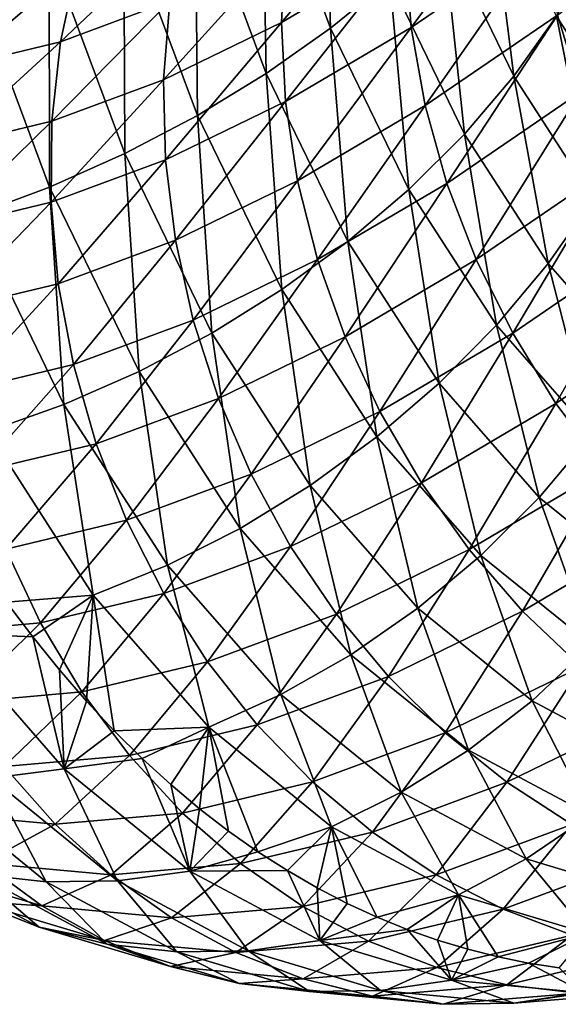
# Model space of a CAD drawing. Header units: millimetres. Extents: x -99 to 221, y -61 to 39.
# Tile 101 of 256: x 7.07 to 9.27, y -53.8 to -49.78. Entities that reach past the tile are written whole.
import ezdxf

# ---------------------------------------------------------------- set-up
doc = ezdxf.new("R2010")
doc.units = ezdxf.units.MM
doc.header["$LTSCALE"] = 33.374815
doc.layers.add('65', color=7, linetype='CONTINUOUS')
doc.layers.add('66', color=7, linetype='CONTINUOUS')

msp = doc.modelspace()

# ---------------------------------------------------------------- linework, layer by layer
at = {"layer": '65', "linetype": 'Continuous'}
for points in [[(8.3414, -49.8101, 0.3313), (8.3133, -48.8896, 0.6705), (8.0611, -49.057, 0.8181), (8.3414, -49.8101, 0.3313)], [(8.5824, -49.6128, 0.2034), (8.3133, -48.8896, 0.6705), (8.3414, -49.8101, 0.3313), (8.5824, -49.6128, 0.2034)], [(8.0785, -49.9957, 0.4307), (8.0611, -49.057, 0.8181), (7.7878, -49.2144, 0.9361), (8.0785, -49.9957, 0.4307)], [(8.3414, -49.8101, 0.3313), (8.0611, -49.057, 0.8181), (8.0785, -49.9957, 0.4307), (8.3414, -49.8101, 0.3313)], [(9.0893, -50.0057, -0.4535), (8.9873, -49.193, -0.1313), (8.7987, -49.4062, 0.0486), (9.0893, -50.0057, -0.4535)], [(9.2629, -49.7613, -0.6069), (8.9873, -49.193, -0.1313), (9.0893, -50.0057, -0.4535), (9.2629, -49.7613, -0.6069)], [(7.7972, -50.1672, 0.5002), (7.7878, -49.2144, 0.9361), (7.4967, -49.3599, 1.0228), (7.7972, -50.1672, 0.5002)], [(8.0785, -49.9957, 0.4307), (7.7878, -49.2144, 0.9361), (7.7972, -50.1672, 0.5002), (8.0785, -49.9957, 0.4307)], [(7.5009, -50.3225, 0.539), (7.4967, -49.3599, 1.0228), (7.1916, -49.4916, 1.0773), (7.5009, -50.3225, 0.539)], [(7.7972, -50.1672, 0.5002), (7.4967, -49.3599, 1.0228), (7.5009, -50.3225, 0.539), (7.7972, -50.1672, 0.5002)], [(8.8877, -50.2424, -0.3242), (8.7987, -49.4062, 0.0486), (8.5824, -49.6128, 0.2034), (8.8877, -50.2424, -0.3242)], [(9.0893, -50.0057, -0.4535), (8.7987, -49.4062, 0.0486), (8.8877, -50.2424, -0.3242), (9.0893, -50.0057, -0.4535)], [(7.1934, -50.4595, 0.5467), (7.1916, -49.4916, 1.0773), (6.8763, -49.6079, 1.0988), (7.1934, -50.4595, 0.5467)], [(7.5009, -50.3225, 0.539), (7.1916, -49.4916, 1.0773), (7.1934, -50.4595, 0.5467), (7.5009, -50.3225, 0.539)], [(9.5686, -50.2358, -1.1315), (9.4063, -49.5124, -0.7827), (9.2629, -49.7613, -0.6069), (9.5686, -50.2358, -1.1315)], [(7.1934, -50.4595, 0.5467), (6.8763, -49.6079, 1.0988), (6.8785, -50.5766, 0.5231), (7.1934, -50.4595, 0.5467)], [(8.6607, -50.4686, -0.2207), (8.5824, -49.6128, 0.2034), (8.3414, -49.8101, 0.3313), (8.6607, -50.4686, -0.2207)], [(8.8877, -50.2424, -0.3242), (8.5824, -49.6128, 0.2034), (8.6607, -50.4686, -0.2207), (8.8877, -50.2424, -0.3242)], [(9.413, -50.508, -1.0087), (9.2629, -49.7613, -0.6069), (9.0893, -50.0057, -0.4535), (9.413, -50.508, -1.0087)], [(9.5686, -50.2358, -1.1315), (9.2629, -49.7613, -0.6069), (9.413, -50.508, -1.0087), (9.5686, -50.2358, -1.1315)], [(8.411, -50.6813, -0.1444), (8.3414, -49.8101, 0.3313), (8.0785, -49.9957, 0.4307), (8.411, -50.6813, -0.1444)], [(8.6607, -50.4686, -0.2207), (8.3414, -49.8101, 0.3313), (8.411, -50.6813, -0.1444), (8.6607, -50.4686, -0.2207)], [(8.1419, -50.8778, -0.0963), (8.0785, -49.9957, 0.4307), (7.7972, -50.1672, 0.5002), (8.1419, -50.8778, -0.0963)], [(8.411, -50.6813, -0.1444), (8.0785, -49.9957, 0.4307), (8.1419, -50.8778, -0.0963), (8.411, -50.6813, -0.1444)], [(9.2288, -50.7717, -0.9091), (9.0893, -50.0057, -0.4535), (8.8877, -50.2424, -0.3242), (9.2288, -50.7717, -0.9091)], [(9.413, -50.508, -1.0087), (9.0893, -50.0057, -0.4535), (9.2288, -50.7717, -0.9091), (9.413, -50.508, -1.0087)], [(7.8567, -51.0558, -0.0768), (7.7972, -50.1672, 0.5002), (7.5009, -50.3225, 0.539), (7.8567, -51.0558, -0.0768)], [(8.1419, -50.8778, -0.0963), (7.7972, -50.1672, 0.5002), (7.8567, -51.0558, -0.0768), (8.1419, -50.8778, -0.0963)], [(9.0184, -51.0237, -0.834), (8.8877, -50.2424, -0.3242), (8.6607, -50.4686, -0.2207), (9.0184, -51.0237, -0.834)], [(9.2288, -50.7717, -0.9091), (8.8877, -50.2424, -0.3242), (9.0184, -51.0237, -0.834), (9.2288, -50.7717, -0.9091)], [(7.559, -51.2129, -0.0862), (7.5009, -50.3225, 0.539), (7.1934, -50.4595, 0.5467), (7.559, -51.2129, -0.0862)], [(7.8567, -51.0558, -0.0768), (7.5009, -50.3225, 0.539), (7.559, -51.2129, -0.0862), (7.8567, -51.0558, -0.0768)], [(7.2525, -51.3472, -0.1246), (7.1934, -50.4595, 0.5467), (6.8785, -50.5766, 0.5231), (7.2525, -51.3472, -0.1246)], [(7.559, -51.2129, -0.0862), (7.1934, -50.4595, 0.5467), (7.2525, -51.3472, -0.1246), (7.559, -51.2129, -0.0862)], [(8.7844, -51.2607, -0.7844), (8.6607, -50.4686, -0.2207), (8.411, -50.6813, -0.1444), (8.7844, -51.2607, -0.7844)], [(9.0184, -51.0237, -0.834), (8.6607, -50.4686, -0.2207), (8.7844, -51.2607, -0.7844), (9.0184, -51.0237, -0.834)], [(9.6014, -51.1966, -1.5443), (9.413, -50.508, -1.0087), (9.2288, -50.7717, -0.9091), (9.6014, -51.1966, -1.5443)], [(7.2525, -51.3472, -0.1246), (6.8785, -50.5766, 0.5231), (6.9412, -51.457, -0.1912), (7.2525, -51.3472, -0.1246)], [(8.5297, -51.4798, -0.7609), (8.411, -50.6813, -0.1444), (8.1419, -50.8778, -0.0963), (8.5297, -51.4798, -0.7609)], [(8.7844, -51.2607, -0.7844), (8.411, -50.6813, -0.1444), (8.5297, -51.4798, -0.7609), (8.7844, -51.2607, -0.7844)], [(9.4094, -51.4698, -1.5001), (9.2288, -50.7717, -0.9091), (9.0184, -51.0237, -0.834), (9.4094, -51.4698, -1.5001)], [(9.6014, -51.1966, -1.5443), (9.2288, -50.7717, -0.9091), (9.4094, -51.4698, -1.5001), (9.6014, -51.1966, -1.5443)], [(8.2576, -51.6782, -0.7639), (8.1419, -50.8778, -0.0963), (7.8567, -51.0558, -0.0768), (8.2576, -51.6782, -0.7639)], [(8.5297, -51.4798, -0.7609), (8.1419, -50.8778, -0.0963), (8.2576, -51.6782, -0.7639), (8.5297, -51.4798, -0.7609)], [(9.1928, -51.7268, -1.4796), (9.0184, -51.0237, -0.834), (8.7844, -51.2607, -0.7844), (9.1928, -51.7268, -1.4796)], [(9.4094, -51.4698, -1.5001), (9.0184, -51.0237, -0.834), (9.1928, -51.7268, -1.4796), (9.4094, -51.4698, -1.5001)], [(7.9716, -51.8535, -0.7932), (7.8567, -51.0558, -0.0768), (7.559, -51.2129, -0.0862), (7.9716, -51.8535, -0.7932)], [(8.2576, -51.6782, -0.7639), (7.8567, -51.0558, -0.0768), (7.9716, -51.8535, -0.7932), (8.2576, -51.6782, -0.7639)], [(7.6751, -52.0033, -0.8484), (7.559, -51.2129, -0.0862), (7.2525, -51.3472, -0.1246), (7.6751, -52.0033, -0.8484)], [(7.9716, -51.8535, -0.7932), (7.559, -51.2129, -0.0862), (7.6751, -52.0033, -0.8484), (7.9716, -51.8535, -0.7932)], [(8.9543, -51.9645, -1.4831), (8.7844, -51.2607, -0.7844), (8.5297, -51.4798, -0.7609), (8.9543, -51.9645, -1.4831)], [(9.1928, -51.7268, -1.4796), (8.7844, -51.2607, -0.7844), (8.9543, -51.9645, -1.4831), (9.1928, -51.7268, -1.4796)], [(7.2525, -51.3472, -0.1246), (6.9412, -51.457, -0.1912), (7.3719, -52.1258, -0.929), (7.2525, -51.3472, -0.1246)], [(7.6751, -52.0033, -0.8484), (7.2525, -51.3472, -0.1246), (7.3719, -52.1258, -0.929), (7.6751, -52.0033, -0.8484)], [(6.9412, -51.457, -0.1912), (7.0184, -52.1544, -0.9522), (7.3719, -52.1258, -0.929), (6.9412, -51.457, -0.1912)], [(8.6968, -52.1797, -1.5104), (8.5297, -51.4798, -0.7609), (8.2576, -51.6782, -0.7639), (8.6968, -52.1797, -1.5104)], [(8.9543, -51.9645, -1.4831), (8.5297, -51.4798, -0.7609), (8.6968, -52.1797, -1.5104), (8.9543, -51.9645, -1.4831)], [(9.6282, -52.0784, -2.218), (9.4094, -51.4698, -1.5001), (9.1928, -51.7268, -1.4796), (9.6282, -52.0784, -2.218)], [(8.4236, -52.37, -1.5612), (8.2576, -51.6782, -0.7639), (7.9716, -51.8535, -0.7932), (8.4236, -52.37, -1.5612)], [(8.6968, -52.1797, -1.5104), (8.2576, -51.6782, -0.7639), (8.4236, -52.37, -1.5612), (8.6968, -52.1797, -1.5104)], [(9.4062, -52.3297, -2.249), (9.1928, -51.7268, -1.4796), (8.9543, -51.9645, -1.4831), (9.4062, -52.3297, -2.249)], [(9.6282, -52.0784, -2.218), (9.1928, -51.7268, -1.4796), (9.4062, -52.3297, -2.249), (9.6282, -52.0784, -2.218)], [(8.1381, -52.5327, -1.635), (7.9716, -51.8535, -0.7932), (7.6751, -52.0033, -0.8484), (8.1381, -52.5327, -1.635)], [(8.4236, -52.37, -1.5612), (7.9716, -51.8535, -0.7932), (8.1381, -52.5327, -1.635), (8.4236, -52.37, -1.5612)], [(9.1638, -52.5575, -2.3014), (8.9543, -51.9645, -1.4831), (8.6968, -52.1797, -1.5104), (9.1638, -52.5575, -2.3014)], [(9.4062, -52.3297, -2.249), (8.9543, -51.9645, -1.4831), (9.1638, -52.5575, -2.3014), (9.4062, -52.3297, -2.249)], [(7.6751, -52.0033, -0.8484), (7.3719, -52.1258, -0.929), (7.844, -52.666, -1.7307), (7.6751, -52.0033, -0.8484)], [(8.1381, -52.5327, -1.635), (7.6751, -52.0033, -0.8484), (7.844, -52.666, -1.7307), (8.1381, -52.5327, -1.635)], [(7.0184, -52.1544, -0.9522), (7.1251, -52.2967, -1.1341), (7.3719, -52.1258, -0.929), (7.0184, -52.1544, -0.9522)], [(7.1251, -52.2967, -1.1341), (7.2341, -52.4318, -1.3193), (7.3719, -52.1258, -0.929), (7.1251, -52.2967, -1.1341)], [(7.2341, -52.4318, -1.3193), (7.345, -52.5598, -1.5077), (7.3719, -52.1258, -0.929), (7.2341, -52.4318, -1.3193)], [(7.345, -52.5598, -1.5077), (7.4578, -52.6805, -1.699), (7.3719, -52.1258, -0.929), (7.345, -52.5598, -1.5077)], [(7.3719, -52.1258, -0.929), (7.4578, -52.6805, -1.699), (7.844, -52.666, -1.7307), (7.3719, -52.1258, -0.929)], [(8.904, -52.7589, -2.3744), (8.6968, -52.1797, -1.5104), (8.4236, -52.37, -1.5612), (8.904, -52.7589, -2.3744)], [(9.1638, -52.5575, -2.3014), (8.6968, -52.1797, -1.5104), (8.904, -52.7589, -2.3744), (9.1638, -52.5575, -2.3014)], [(9.649, -52.8165, -3.1234), (9.4062, -52.3297, -2.249), (9.1638, -52.5575, -2.3014), (9.649, -52.8165, -3.1234)], [(8.6299, -52.9313, -2.4672), (8.4236, -52.37, -1.5612), (8.1381, -52.5327, -1.635), (8.6299, -52.9313, -2.4672)], [(8.904, -52.7589, -2.3744), (8.4236, -52.37, -1.5612), (8.6299, -52.9313, -2.4672), (8.904, -52.7589, -2.3744)], [(8.1381, -52.5327, -1.635), (7.844, -52.666, -1.7307), (8.3452, -53.0725, -2.5785), (8.1381, -52.5327, -1.635)], [(8.6299, -52.9313, -2.4672), (8.1381, -52.5327, -1.635), (8.3452, -53.0725, -2.5785), (8.6299, -52.9313, -2.4672)], [(9.4021, -53.025, -3.2181), (9.1638, -52.5575, -2.3014), (8.904, -52.7589, -2.3744), (9.4021, -53.025, -3.2181)], [(9.649, -52.8165, -3.1234), (9.1638, -52.5575, -2.3014), (9.4021, -53.025, -3.2181), (9.649, -52.8165, -3.1234)], [(7.4578, -52.6805, -1.699), (7.5724, -52.7939, -1.8929), (7.844, -52.666, -1.7307), (7.4578, -52.6805, -1.699)], [(7.5724, -52.7939, -1.8929), (7.6884, -52.8999, -2.0893), (7.844, -52.666, -1.7307), (7.5724, -52.7939, -1.8929)], [(7.6884, -52.8999, -2.0893), (7.8059, -52.9987, -2.2879), (7.844, -52.666, -1.7307), (7.6884, -52.8999, -2.0893)], [(7.8059, -52.9987, -2.2879), (7.9246, -53.0902, -2.4886), (7.844, -52.666, -1.7307), (7.8059, -52.9987, -2.2879)], [(7.9246, -53.0902, -2.4886), (8.0443, -53.1745, -2.691), (7.844, -52.666, -1.7307), (7.9246, -53.0902, -2.4886)], [(7.844, -52.666, -1.7307), (8.0443, -53.1745, -2.691), (8.3452, -53.0725, -2.5785), (7.844, -52.666, -1.7307)], [(9.1391, -53.2035, -3.3295), (8.904, -52.7589, -2.3744), (8.6299, -52.9313, -2.4672), (9.1391, -53.2035, -3.3295)], [(9.4021, -53.025, -3.2181), (8.904, -52.7589, -2.3744), (9.1391, -53.2035, -3.3295), (9.4021, -53.025, -3.2181)], [(8.6299, -52.9313, -2.4672), (8.3452, -53.0725, -2.5785), (8.8636, -53.3499, -3.4561), (8.6299, -52.9313, -2.4672)], [(9.1391, -53.2035, -3.3295), (8.6299, -52.9313, -2.4672), (8.8636, -53.3499, -3.4561), (9.1391, -53.2035, -3.3295)], [(9.658, -53.3595, -4.2105), (9.4021, -53.025, -3.2181), (9.1391, -53.2035, -3.3295), (9.658, -53.3595, -4.2105)], [(8.0443, -53.1745, -2.691), (8.1649, -53.2517, -2.8949), (8.3452, -53.0725, -2.5785), (8.0443, -53.1745, -2.691)], [(8.1649, -53.2517, -2.8949), (8.2863, -53.3219, -3.1003), (8.3452, -53.0725, -2.5785), (8.1649, -53.2517, -2.8949)], [(8.2863, -53.3219, -3.1003), (8.4083, -53.3852, -3.3069), (8.3452, -53.0725, -2.5785), (8.2863, -53.3219, -3.1003)], [(8.3452, -53.0725, -2.5785), (8.5309, -53.4418, -3.5146), (8.8636, -53.3499, -3.4561), (8.3452, -53.0725, -2.5785)], [(8.4083, -53.3852, -3.3069), (8.5309, -53.4418, -3.5146), (8.3452, -53.0725, -2.5785), (8.4083, -53.3852, -3.3069)], [(9.1391, -53.2035, -3.3295), (8.8636, -53.3499, -3.4561), (9.3908, -53.5084, -4.3515), (9.1391, -53.2035, -3.3295)], [(9.658, -53.3595, -4.2105), (9.1391, -53.2035, -3.3295), (9.3908, -53.5084, -4.3515), (9.658, -53.3595, -4.2105)], [(8.5309, -53.4418, -3.5146), (8.6539, -53.4918, -3.7232), (8.8636, -53.3499, -3.4561), (8.5309, -53.4418, -3.5146)], [(8.6539, -53.4918, -3.7232), (8.7773, -53.5354, -3.9327), (8.8636, -53.3499, -3.4561), (8.6539, -53.4918, -3.7232)], [(8.7773, -53.5354, -3.9327), (8.9011, -53.5728, -4.1429), (8.8636, -53.3499, -3.4561), (8.7773, -53.5354, -3.9327)], [(8.9011, -53.5728, -4.1429), (9.0251, -53.604, -4.3536), (8.8636, -53.3499, -3.4561), (8.9011, -53.5728, -4.1429)], [(8.8636, -53.3499, -3.4561), (9.0251, -53.604, -4.3536), (9.3908, -53.5084, -4.3515), (8.8636, -53.3499, -3.4561)], [(9.0251, -53.604, -4.3536), (9.1494, -53.6293, -4.565), (9.3908, -53.5084, -4.3515), (9.0251, -53.604, -4.3536)], [(9.1494, -53.6293, -4.565), (9.274, -53.6489, -4.7768), (9.3908, -53.5084, -4.3515), (9.1494, -53.6293, -4.565)]]:
    msp.add_3dface(points, dxfattribs=at)
at = {"layer": '66', "linetype": 'Continuous'}
for points in [[(9.1728, -49.1282, -12.0542), (8.6696, -49.8067, -11.2894), (8.6451, -49.4886, -11.1816), (9.1728, -49.1282, -12.0542)], [(9.2039, -49.4418, -12.1729), (8.6696, -49.8067, -11.2894), (9.1728, -49.1282, -12.0542), (9.2039, -49.4418, -12.1729)], [(8.6451, -49.4886, -11.1816), (8.1404, -49.7867, -10.3437), (8.6535, -49.1762, -11.056), (8.6451, -49.4886, -11.1816)], [(8.6535, -49.1762, -11.056), (8.1404, -49.7867, -10.3437), (8.1565, -49.4698, -10.2308), (8.6535, -49.1762, -11.056)], [(9.8292, -49.3284, -13.1973), (9.3632, -50.0701, -12.3522), (9.2676, -49.7571, -12.2727), (9.8292, -49.3284, -13.1973)], [(7.6844, -49.6997, -9.4441), (7.2382, -49.8652, -8.698), (7.7418, -49.3884, -9.3291), (7.6844, -49.6997, -9.4441)], [(7.7418, -49.3884, -9.3291), (7.2382, -49.8652, -8.698), (7.3058, -49.5502, -8.6), (7.7418, -49.3884, -9.3291)], [(8.1565, -49.4698, -10.2308), (7.6594, -50.0209, -9.5422), (7.6844, -49.6997, -9.4441), (8.1565, -49.4698, -10.2308)], [(8.1404, -49.7867, -10.3437), (7.6594, -50.0209, -9.5422), (8.1565, -49.4698, -10.2308), (8.1404, -49.7867, -10.3437)], [(9.2039, -49.4418, -12.1729), (8.7268, -50.1264, -11.3783), (8.6696, -49.8067, -11.2894), (9.2039, -49.4418, -12.1729)], [(9.2676, -49.7571, -12.2727), (8.7268, -50.1264, -11.3783), (9.2039, -49.4418, -12.1729), (9.2676, -49.7571, -12.2727)], [(8.6451, -49.4886, -11.1816), (8.1572, -50.1093, -10.4388), (8.1404, -49.7867, -10.3437), (8.6451, -49.4886, -11.1816)], [(8.6696, -49.8067, -11.2894), (8.1572, -50.1093, -10.4388), (8.6451, -49.4886, -11.1816), (8.6696, -49.8067, -11.2894)], [(7.2382, -49.8652, -8.698), (6.8185, -49.9661, -7.9945), (7.3058, -49.5502, -8.6), (7.2382, -49.8652, -8.698)], [(7.3058, -49.5502, -8.6), (6.8185, -49.9661, -7.9945), (6.8978, -49.6483, -7.9165), (7.3058, -49.5502, -8.6)], [(7.6844, -49.6997, -9.4441), (7.2027, -50.1902, -8.7787), (7.2382, -49.8652, -8.698), (7.6844, -49.6997, -9.4441)], [(7.6594, -50.0209, -9.5422), (7.2027, -50.1902, -8.7787), (7.6844, -49.6997, -9.4441), (7.6594, -50.0209, -9.5422)], [(8.1404, -49.7867, -10.3437), (7.667, -50.3479, -9.6223), (7.6594, -50.0209, -9.5422), (8.1404, -49.7867, -10.3437)], [(8.1572, -50.1093, -10.4388), (7.667, -50.3479, -9.6223), (8.1404, -49.7867, -10.3437), (8.1572, -50.1093, -10.4388)], [(9.2676, -49.7571, -12.2727), (8.8158, -50.4439, -11.447), (8.7268, -50.1264, -11.3783), (9.2676, -49.7571, -12.2727)], [(9.3632, -50.0701, -12.3522), (8.8158, -50.4439, -11.447), (9.2676, -49.7571, -12.2727), (9.3632, -50.0701, -12.3522)], [(8.6696, -49.8067, -11.2894), (8.2065, -50.4336, -10.5149), (8.1572, -50.1093, -10.4388), (8.6696, -49.8067, -11.2894)], [(8.7268, -50.1264, -11.3783), (8.2065, -50.4336, -10.5149), (8.6696, -49.8067, -11.2894), (8.7268, -50.1264, -11.3783)], [(7.2027, -50.1902, -8.7787), (6.7709, -50.294, -8.0547), (7.2382, -49.8652, -8.698), (7.2027, -50.1902, -8.7787)], [(7.2382, -49.8652, -8.698), (6.7709, -50.294, -8.0547), (6.8185, -49.9661, -7.9945), (7.2382, -49.8652, -8.698)], [(7.667, -50.3479, -9.6223), (7.1997, -50.5211, -8.8411), (7.6594, -50.0209, -9.5422), (7.667, -50.3479, -9.6223)], [(7.6594, -50.0209, -9.5422), (7.1997, -50.5211, -8.8411), (7.2027, -50.1902, -8.7787), (7.6594, -50.0209, -9.5422)], [(9.3632, -50.0701, -12.3522), (8.9356, -50.755, -11.4946), (8.8158, -50.4439, -11.447), (9.3632, -50.0701, -12.3522)], [(9.4894, -50.3769, -12.4103), (8.9356, -50.755, -11.4946), (9.3632, -50.0701, -12.3522), (9.4894, -50.3769, -12.4103)], [(8.1572, -50.1093, -10.4388), (7.7072, -50.6766, -9.6833), (7.667, -50.3479, -9.6223), (8.1572, -50.1093, -10.4388)], [(8.2065, -50.4336, -10.5149), (7.7072, -50.6766, -9.6833), (8.1572, -50.1093, -10.4388), (8.2065, -50.4336, -10.5149)], [(8.7268, -50.1264, -11.3783), (8.2879, -50.7556, -10.5709), (8.2065, -50.4336, -10.5149), (8.7268, -50.1264, -11.3783)], [(8.8158, -50.4439, -11.447), (8.2879, -50.7556, -10.5709), (8.7268, -50.1264, -11.3783), (8.8158, -50.4439, -11.447)], [(7.1997, -50.5211, -8.8411), (6.7556, -50.6279, -8.0961), (7.2027, -50.1902, -8.7787), (7.1997, -50.5211, -8.8411)], [(7.2027, -50.1902, -8.7787), (6.7556, -50.6279, -8.0961), (6.7709, -50.294, -8.0547), (7.2027, -50.1902, -8.7787)], [(7.667, -50.3479, -9.6223), (7.2293, -50.8538, -8.8843), (7.1997, -50.5211, -8.8411), (7.667, -50.3479, -9.6223)], [(7.7072, -50.6766, -9.6833), (7.2293, -50.8538, -8.8843), (7.667, -50.3479, -9.6223), (7.7072, -50.6766, -9.6833)], [(9.4894, -50.3769, -12.4103), (9.0847, -51.0558, -11.5206), (8.9356, -50.755, -11.4946), (9.4894, -50.3769, -12.4103)], [(9.6446, -50.6735, -12.4465), (9.0847, -51.0558, -11.5206), (9.4894, -50.3769, -12.4103), (9.6446, -50.6735, -12.4465)], [(8.2065, -50.4336, -10.5149), (7.7795, -51.003, -9.7245), (7.7072, -50.6766, -9.6833), (8.2065, -50.4336, -10.5149)], [(8.2879, -50.7556, -10.5709), (7.7795, -51.003, -9.7245), (8.2065, -50.4336, -10.5149), (8.2879, -50.7556, -10.5709)], [(8.8158, -50.4439, -11.447), (8.4002, -51.0711, -10.6062), (8.2879, -50.7556, -10.5709), (8.8158, -50.4439, -11.447)], [(8.9356, -50.755, -11.4946), (8.4002, -51.0711, -10.6062), (8.8158, -50.4439, -11.447), (8.9356, -50.755, -11.4946)], [(7.1997, -50.5211, -8.8411), (6.7729, -50.9635, -8.1184), (6.7556, -50.6279, -8.0961), (7.1997, -50.5211, -8.8411)], [(7.2293, -50.8538, -8.8843), (6.7729, -50.9635, -8.1184), (7.1997, -50.5211, -8.8411), (7.2293, -50.8538, -8.8843)], [(7.7072, -50.6766, -9.6833), (7.291, -51.184, -8.9078), (7.2293, -50.8538, -8.8843), (7.7072, -50.6766, -9.6833)], [(7.7795, -51.003, -9.7245), (7.291, -51.184, -8.9078), (7.7072, -50.6766, -9.6833), (7.7795, -51.003, -9.7245)], [(9.6446, -50.6735, -12.4465), (9.2612, -51.3426, -11.5247), (9.0847, -51.0558, -11.5206), (9.6446, -50.6735, -12.4465)], [(9.8269, -50.9564, -12.4602), (9.2612, -51.3426, -11.5247), (9.6446, -50.6735, -12.4465), (9.8269, -50.9564, -12.4602)], [(8.2879, -50.7556, -10.5709), (7.8829, -51.3228, -9.7453), (7.7795, -51.003, -9.7245), (8.2879, -50.7556, -10.5709)], [(8.4002, -51.0711, -10.6062), (7.8829, -51.3228, -9.7453), (8.2879, -50.7556, -10.5709), (8.4002, -51.0711, -10.6062)], [(8.9356, -50.755, -11.4946), (8.542, -51.3762, -10.6204), (8.4002, -51.0711, -10.6062), (8.9356, -50.755, -11.4946)], [(9.0847, -51.0558, -11.5206), (8.542, -51.3762, -10.6204), (8.9356, -50.755, -11.4946), (9.0847, -51.0558, -11.5206)], [(7.2293, -50.8538, -8.8843), (6.8225, -51.2965, -8.1212), (6.7729, -50.9635, -8.1184), (7.2293, -50.8538, -8.8843)], [(7.291, -51.184, -8.9078), (6.8225, -51.2965, -8.1212), (7.2293, -50.8538, -8.8843), (7.291, -51.184, -8.9078)], [(9.8269, -50.9564, -12.4602), (9.4628, -51.6117, -11.5068), (9.2612, -51.3426, -11.5247), (9.8269, -50.9564, -12.4602)], [(7.7795, -51.003, -9.7245), (7.3842, -51.5076, -8.9114), (7.291, -51.184, -8.9078), (7.7795, -51.003, -9.7245)], [(7.8829, -51.3228, -9.7453), (7.3842, -51.5076, -8.9114), (7.7795, -51.003, -9.7245), (7.8829, -51.3228, -9.7453)], [(8.4002, -51.0711, -10.6062), (8.0163, -51.632, -9.7454), (7.8829, -51.3228, -9.7453), (8.4002, -51.0711, -10.6062)], [(8.542, -51.3762, -10.6204), (8.0163, -51.632, -9.7454), (8.4002, -51.0711, -10.6062), (8.542, -51.3762, -10.6204)], [(9.0847, -51.0558, -11.5206), (8.7116, -51.667, -10.6132), (8.542, -51.3762, -10.6204), (9.0847, -51.0558, -11.5206)], [(9.2612, -51.3426, -11.5247), (8.7116, -51.667, -10.6132), (9.0847, -51.0558, -11.5206), (9.2612, -51.3426, -11.5247)], [(7.291, -51.184, -8.9078), (6.9037, -51.6229, -8.1045), (6.8225, -51.2965, -8.1212), (7.291, -51.184, -8.9078)], [(7.3842, -51.5076, -8.9114), (6.9037, -51.6229, -8.1045), (7.291, -51.184, -8.9078), (7.3842, -51.5076, -8.9114)], [(7.8829, -51.3228, -9.7453), (7.5076, -51.8205, -8.895), (7.3842, -51.5076, -8.9114), (7.8829, -51.3228, -9.7453)], [(8.0163, -51.632, -9.7454), (7.5076, -51.8205, -8.895), (7.8829, -51.3228, -9.7453), (8.0163, -51.632, -9.7454)], [(9.2612, -51.3426, -11.5247), (8.9068, -51.9399, -10.5848), (8.7116, -51.667, -10.6132), (9.2612, -51.3426, -11.5247)], [(9.4628, -51.6117, -11.5068), (8.9068, -51.9399, -10.5848), (9.2612, -51.3426, -11.5247), (9.4628, -51.6117, -11.5068)], [(8.542, -51.3762, -10.6204), (8.1778, -51.9268, -9.7249), (8.0163, -51.632, -9.7454), (8.542, -51.3762, -10.6204)], [(8.7116, -51.667, -10.6132), (8.1778, -51.9268, -9.7249), (8.542, -51.3762, -10.6204), (8.7116, -51.667, -10.6132)], [(7.3842, -51.5076, -8.9114), (7.0156, -51.9385, -8.0686), (6.9037, -51.6229, -8.1045), (7.3842, -51.5076, -8.9114)], [(7.5076, -51.8205, -8.895), (7.0156, -51.9385, -8.0686), (7.3842, -51.5076, -8.9114), (7.5076, -51.8205, -8.895)], [(8.0163, -51.632, -9.7454), (7.6596, -52.1188, -8.8588), (7.5076, -51.8205, -8.895), (8.0163, -51.632, -9.7454)], [(8.1778, -51.9268, -9.7249), (7.6596, -52.1188, -8.8588), (8.0163, -51.632, -9.7454), (8.1778, -51.9268, -9.7249)], [(9.4628, -51.6117, -11.5068), (9.1252, -52.1915, -10.5354), (8.9068, -51.9399, -10.5848), (9.4628, -51.6117, -11.5068)], [(9.6871, -51.8598, -11.4671), (9.1252, -52.1915, -10.5354), (9.4628, -51.6117, -11.5068), (9.6871, -51.8598, -11.4671)], [(8.7116, -51.667, -10.6132), (8.3654, -52.2034, -9.6841), (8.1778, -51.9268, -9.7249), (8.7116, -51.667, -10.6132)], [(8.9068, -51.9399, -10.5848), (8.3654, -52.2034, -9.6841), (8.7116, -51.667, -10.6132), (8.9068, -51.9399, -10.5848)], [(7.5076, -51.8205, -8.895), (7.1568, -52.2393, -8.0137), (7.0156, -51.9385, -8.0686), (7.5076, -51.8205, -8.895)], [(7.6596, -52.1188, -8.8588), (7.1568, -52.2393, -8.0137), (7.5076, -51.8205, -8.895), (7.6596, -52.1188, -8.8588)], [(9.6871, -51.8598, -11.4671), (9.364, -52.4185, -10.4658), (9.1252, -52.1915, -10.5354), (9.6871, -51.8598, -11.4671)], [(8.1778, -51.9268, -9.7249), (7.8385, -52.3986, -8.8033), (7.6596, -52.1188, -8.8588), (8.1778, -51.9268, -9.7249)], [(8.3654, -52.2034, -9.6841), (7.8385, -52.3986, -8.8033), (8.1778, -51.9268, -9.7249), (8.3654, -52.2034, -9.6841)], [(7.1568, -52.2393, -8.0137), (6.6687, -52.2828, -7.1886), (7.0156, -51.9385, -8.0686), (7.1568, -52.2393, -8.0137)], [(8.9068, -51.9399, -10.5848), (8.5769, -52.4584, -9.6234), (8.3654, -52.2034, -9.6841), (8.9068, -51.9399, -10.5848)], [(9.1252, -52.1915, -10.5354), (8.5769, -52.4584, -9.6234), (8.9068, -51.9399, -10.5848), (9.1252, -52.1915, -10.5354)], [(7.6596, -52.1188, -8.8588), (7.3255, -52.5215, -7.9408), (7.1568, -52.2393, -8.0137), (7.6596, -52.1188, -8.8588)], [(7.8385, -52.3986, -8.8033), (7.3255, -52.5215, -7.9408), (7.6596, -52.1188, -8.8588), (7.8385, -52.3986, -8.8033)], [(7.1251, -52.2967, -1.1341), (7.0184, -52.1544, -0.9522), (6.7695, -52.2819, -1.1578), (7.1251, -52.2967, -1.1341)], [(8.3654, -52.2034, -9.6841), (8.0418, -52.6566, -8.7291), (7.8385, -52.3986, -8.8033), (8.3654, -52.2034, -9.6841)], [(8.5769, -52.4584, -9.6234), (8.0418, -52.6566, -8.7291), (8.3654, -52.2034, -9.6841), (8.5769, -52.4584, -9.6234)], [(9.1252, -52.1915, -10.5354), (8.8095, -52.6885, -9.5436), (8.5769, -52.4584, -9.6234), (9.1252, -52.1915, -10.5354)], [(9.364, -52.4185, -10.4658), (8.8095, -52.6885, -9.5436), (9.1252, -52.1915, -10.5354), (9.364, -52.4185, -10.4658)], [(7.1568, -52.2393, -8.0137), (6.8256, -52.5658, -7.0953), (6.6687, -52.2828, -7.1886), (7.1568, -52.2393, -8.0137)], [(7.3255, -52.5215, -7.9408), (6.8256, -52.5658, -7.0953), (7.1568, -52.2393, -8.0137), (7.3255, -52.5215, -7.9408)], [(7.2531, -52.836, -1.9789), (7.1251, -52.2967, -1.1341), (6.7695, -52.2819, -1.1578), (7.2531, -52.836, -1.9789)], [(7.2531, -52.836, -1.9789), (6.7695, -52.2819, -1.1578), (6.9554, -52.8732, -2.1318), (7.2531, -52.836, -1.9789)], [(7.2341, -52.4318, -1.3193), (7.1251, -52.2967, -1.1341), (7.2531, -52.836, -1.9789), (7.2341, -52.4318, -1.3193)], [(7.8385, -52.3986, -8.8033), (7.5194, -52.7816, -7.8506), (7.3255, -52.5215, -7.9408), (7.8385, -52.3986, -8.8033)], [(8.0418, -52.6566, -8.7291), (7.5194, -52.7816, -7.8506), (7.8385, -52.3986, -8.8033), (8.0418, -52.6566, -8.7291)], [(7.345, -52.5598, -1.5077), (7.2341, -52.4318, -1.3193), (7.2531, -52.836, -1.9789), (7.345, -52.5598, -1.5077)], [(9.364, -52.4185, -10.4658), (9.0602, -52.8908, -9.4457), (8.8095, -52.6885, -9.5436), (9.364, -52.4185, -10.4658)], [(9.6201, -52.6182, -10.3769), (9.0602, -52.8908, -9.4457), (9.364, -52.4185, -10.4658), (9.6201, -52.6182, -10.3769)], [(8.5769, -52.4584, -9.6234), (8.2671, -52.8894, -8.6371), (8.0418, -52.6566, -8.7291), (8.5769, -52.4584, -9.6234)], [(8.8095, -52.6885, -9.5436), (8.2671, -52.8894, -8.6371), (8.5769, -52.4584, -9.6234), (8.8095, -52.6885, -9.5436)], [(7.3255, -52.5215, -7.9408), (7.0089, -52.8265, -6.9864), (6.8256, -52.5658, -7.0953), (7.3255, -52.5215, -7.9408)], [(7.5194, -52.7816, -7.8506), (7.0089, -52.8265, -6.9864), (7.3255, -52.5215, -7.9408), (7.5194, -52.7816, -7.8506)], [(7.4578, -52.6805, -1.699), (7.345, -52.5598, -1.5077), (7.2531, -52.836, -1.9789), (7.4578, -52.6805, -1.699)], [(9.6201, -52.6182, -10.3769), (9.326, -53.0628, -9.3309), (9.0602, -52.8908, -9.4457), (9.6201, -52.6182, -10.3769)], [(7.5724, -52.7939, -1.8929), (7.4578, -52.6805, -1.699), (7.2531, -52.836, -1.9789), (7.5724, -52.7939, -1.8929)], [(8.0418, -52.6566, -8.7291), (7.7363, -53.0162, -7.7443), (7.5194, -52.7816, -7.8506), (8.0418, -52.6566, -8.7291)], [(8.2671, -52.8894, -8.6371), (7.7363, -53.0162, -7.7443), (8.0418, -52.6566, -8.7291), (8.2671, -52.8894, -8.6371)], [(8.8095, -52.6885, -9.5436), (8.5116, -53.0941, -8.5287), (8.2671, -52.8894, -8.6371), (8.8095, -52.6885, -9.5436)], [(9.0602, -52.8908, -9.4457), (8.5116, -53.0941, -8.5287), (8.8095, -52.6885, -9.5436), (9.0602, -52.8908, -9.4457)], [(7.5194, -52.7816, -7.8506), (7.2161, -53.0617, -6.8633), (7.0089, -52.8265, -6.9864), (7.5194, -52.7816, -7.8506)], [(7.7363, -53.0162, -7.7443), (7.2161, -53.0617, -6.8633), (7.5194, -52.7816, -7.8506), (7.7363, -53.0162, -7.7443)], [(7.7664, -53.2533, -2.8469), (7.5724, -52.7939, -1.8929), (7.2531, -52.836, -1.9789), (7.7664, -53.2533, -2.8469)], [(7.6884, -52.8999, -2.0893), (7.5724, -52.7939, -1.8929), (7.7664, -53.2533, -2.8469), (7.6884, -52.8999, -2.0893)], [(7.2161, -53.0617, -6.8633), (6.7047, -53.0155, -5.9945), (7.0089, -52.8265, -6.9864), (7.2161, -53.0617, -6.8633)], [(7.4714, -53.2931, -3.0043), (7.2531, -52.836, -1.9789), (6.9554, -52.8732, -2.1318), (7.4714, -53.2931, -3.0043)], [(7.7664, -53.2533, -2.8469), (7.2531, -52.836, -1.9789), (7.4714, -53.2931, -3.0043), (7.7664, -53.2533, -2.8469)], [(7.1803, -53.2973, -3.1735), (6.9554, -52.8732, -2.1318), (6.6639, -52.8765, -2.3004), (7.1803, -53.2973, -3.1735)], [(7.1803, -53.2973, -3.1735), (6.6639, -52.8765, -2.3004), (6.8967, -53.2656, -3.3524), (7.1803, -53.2973, -3.1735)], [(7.4714, -53.2931, -3.0043), (6.9554, -52.8732, -2.1318), (7.1803, -53.2973, -3.1735), (7.4714, -53.2931, -3.0043)], [(8.2671, -52.8894, -8.6371), (7.9734, -53.2226, -7.6233), (7.7363, -53.0162, -7.7443), (8.2671, -52.8894, -8.6371)], [(8.5116, -53.0941, -8.5287), (7.9734, -53.2226, -7.6233), (8.2671, -52.8894, -8.6371), (8.5116, -53.0941, -8.5287)], [(9.0602, -52.8908, -9.4457), (8.772, -53.2681, -8.405), (8.5116, -53.0941, -8.5287), (9.0602, -52.8908, -9.4457)], [(9.326, -53.0628, -9.3309), (8.772, -53.2681, -8.405), (9.0602, -52.8908, -9.4457), (9.326, -53.0628, -9.3309)], [(7.8059, -52.9987, -2.2879), (7.6884, -52.8999, -2.0893), (7.7664, -53.2533, -2.8469), (7.8059, -52.9987, -2.2879)], [(7.9246, -53.0902, -2.4886), (7.8059, -52.9987, -2.2879), (7.7664, -53.2533, -2.8469), (7.9246, -53.0902, -2.4886)], [(7.2161, -53.0617, -6.8633), (6.9236, -53.2209, -5.8418), (6.7047, -53.0155, -5.9945), (7.2161, -53.0617, -6.8633)], [(7.7363, -53.0162, -7.7443), (7.4447, -53.2684, -6.7276), (7.2161, -53.0617, -6.8633), (7.7363, -53.0162, -7.7443)], [(7.9734, -53.2226, -7.6233), (7.4447, -53.2684, -6.7276), (7.7363, -53.0162, -7.7443), (7.9734, -53.2226, -7.6233)], [(7.4447, -53.2684, -6.7276), (6.9236, -53.2209, -5.8418), (7.2161, -53.0617, -6.8633), (7.4447, -53.2684, -6.7276)], [(8.0443, -53.1745, -2.691), (7.9246, -53.0902, -2.4886), (7.7664, -53.2533, -2.8469), (8.0443, -53.1745, -2.691)], [(8.5116, -53.0941, -8.5287), (8.2276, -53.3979, -7.489), (7.9734, -53.2226, -7.6233), (8.5116, -53.0941, -8.5287)], [(8.772, -53.2681, -8.405), (8.2276, -53.3979, -7.489), (8.5116, -53.0941, -8.5287), (8.772, -53.2681, -8.405)], [(9.326, -53.0628, -9.3309), (9.0452, -53.4092, -8.2677), (8.772, -53.2681, -8.405), (9.326, -53.0628, -9.3309)], [(9.6035, -53.2024, -9.2008), (9.0452, -53.4092, -8.2677), (9.326, -53.0628, -9.3309), (9.6035, -53.2024, -9.2008)], [(8.1649, -53.2517, -2.8949), (8.0443, -53.1745, -2.691), (7.7664, -53.2533, -2.8469), (8.1649, -53.2517, -2.8949)], [(7.1519, -53.4825, -4.4318), (6.8967, -53.2656, -3.3524), (6.6243, -53.1987, -3.5387), (7.1519, -53.4825, -4.4318)], [(7.1519, -53.4825, -4.4318), (6.6243, -53.1987, -3.5387), (6.8878, -53.3779, -4.6127), (7.1519, -53.4825, -4.4318)], [(9.6035, -53.2024, -9.2008), (9.3277, -53.5157, -8.1185), (9.0452, -53.4092, -8.2677), (9.6035, -53.2024, -9.2008)], [(7.1624, -53.3954, -5.6809), (6.6394, -53.239, -4.7928), (6.9236, -53.2209, -5.8418), (7.1624, -53.3954, -5.6809)], [(7.1624, -53.3954, -5.6809), (6.8878, -53.3779, -4.6127), (6.6394, -53.239, -4.7928), (7.1624, -53.3954, -5.6809)], [(7.4447, -53.2684, -6.7276), (7.1624, -53.3954, -5.6809), (6.9236, -53.2209, -5.8418), (7.4447, -53.2684, -6.7276)], [(7.9734, -53.2226, -7.6233), (7.6918, -53.4441, -6.5809), (7.4447, -53.2684, -6.7276), (7.9734, -53.2226, -7.6233)], [(8.0043, -53.5791, -3.9063), (7.7664, -53.2533, -2.8469), (7.4714, -53.2931, -3.0043), (8.0043, -53.5791, -3.9063)], [(8.2276, -53.3979, -7.489), (7.6918, -53.4441, -6.5809), (7.9734, -53.2226, -7.6233), (8.2276, -53.3979, -7.489)], [(8.2966, -53.5375, -3.7443), (8.1649, -53.2517, -2.8949), (7.7664, -53.2533, -2.8469), (8.2966, -53.5375, -3.7443)], [(8.2966, -53.5375, -3.7443), (7.7664, -53.2533, -2.8469), (8.0043, -53.5791, -3.9063), (8.2966, -53.5375, -3.7443)], [(8.2863, -53.3219, -3.1003), (8.1649, -53.2517, -2.8949), (8.2966, -53.5375, -3.7443), (8.2863, -53.3219, -3.1003)], [(7.4283, -53.5514, -4.2522), (6.8967, -53.2656, -3.3524), (7.1519, -53.4825, -4.4318), (7.4283, -53.5514, -4.2522)], [(7.4283, -53.5514, -4.2522), (7.1803, -53.2973, -3.1735), (6.8967, -53.2656, -3.3524), (7.4283, -53.5514, -4.2522)], [(7.6918, -53.4441, -6.5809), (7.1624, -53.3954, -5.6809), (7.4447, -53.2684, -6.7276), (7.6918, -53.4441, -6.5809)], [(7.7137, -53.5837, -4.0763), (7.4714, -53.2931, -3.0043), (7.1803, -53.2973, -3.1735), (7.7137, -53.5837, -4.0763)], [(8.0043, -53.5791, -3.9063), (7.4714, -53.2931, -3.0043), (7.7137, -53.5837, -4.0763), (8.0043, -53.5791, -3.9063)], [(8.772, -53.2681, -8.405), (8.4959, -53.5401, -7.3433), (8.2276, -53.3979, -7.489), (8.772, -53.2681, -8.405)], [(9.0452, -53.4092, -8.2677), (8.4959, -53.5401, -7.3433), (8.772, -53.2681, -8.405), (9.0452, -53.4092, -8.2677)], [(7.7137, -53.5837, -4.0763), (7.1803, -53.2973, -3.1735), (7.4283, -53.5514, -4.2522), (7.7137, -53.5837, -4.0763)], [(8.4083, -53.3852, -3.3069), (8.2863, -53.3219, -3.1003), (8.2966, -53.5375, -3.7443), (8.4083, -53.3852, -3.3069)], [(7.4183, -53.5367, -5.5137), (6.8878, -53.3779, -4.6127), (7.1624, -53.3954, -5.6809), (7.4183, -53.5367, -5.5137)], [(7.4183, -53.5367, -5.5137), (7.1519, -53.4825, -4.4318), (6.8878, -53.3779, -4.6127), (7.4183, -53.5367, -5.5137)], [(7.6918, -53.4441, -6.5809), (7.4183, -53.5367, -5.5137), (7.1624, -53.3954, -5.6809), (7.6918, -53.4441, -6.5809)], [(8.2276, -53.3979, -7.489), (7.9542, -53.5863, -6.4251), (7.6918, -53.4441, -6.5809), (8.2276, -53.3979, -7.489)], [(8.4959, -53.5401, -7.3433), (7.9542, -53.5863, -6.4251), (8.2276, -53.3979, -7.489), (8.4959, -53.5401, -7.3433)], [(8.5309, -53.4418, -3.5146), (8.4083, -53.3852, -3.3069), (8.2966, -53.5375, -3.7443), (8.5309, -53.4418, -3.5146)], [(9.0452, -53.4092, -8.2677), (8.7747, -53.6473, -7.1878), (8.4959, -53.5401, -7.3433), (9.0452, -53.4092, -8.2677)], [(9.3277, -53.5157, -8.1185), (8.7747, -53.6473, -7.1878), (9.0452, -53.4092, -8.2677), (9.3277, -53.5157, -8.1185)], [(7.9542, -53.5863, -6.4251), (7.4183, -53.5367, -5.5137), (7.6918, -53.4441, -6.5809), (7.9542, -53.5863, -6.4251)], [(8.6539, -53.4918, -3.7232), (8.5309, -53.4418, -3.5146), (8.2966, -53.5375, -3.7443), (8.6539, -53.4918, -3.7232)], [(7.688, -53.6431, -5.3423), (7.4283, -53.5514, -4.2522), (7.1519, -53.4825, -4.4318), (7.688, -53.6431, -5.3423)], [(7.688, -53.6431, -5.3423), (7.1519, -53.4825, -4.4318), (7.4183, -53.5367, -5.5137), (7.688, -53.6431, -5.3423)], [(8.8348, -53.6991, -4.6584), (8.6539, -53.4918, -3.7232), (8.2966, -53.5375, -3.7443), (8.8348, -53.6991, -4.6584)], [(8.7773, -53.5354, -3.9327), (8.6539, -53.4918, -3.7232), (8.8348, -53.6991, -4.6584), (8.7773, -53.5354, -3.9327)], [(7.9542, -53.5863, -6.4251), (7.688, -53.6431, -5.3423), (7.4183, -53.5367, -5.5137), (7.9542, -53.5863, -6.4251)], [(9.3277, -53.5157, -8.1185), (9.0606, -53.7181, -7.0245), (8.7747, -53.6473, -7.1878), (9.3277, -53.5157, -8.1185)], [(8.9011, -53.5728, -4.1429), (8.7773, -53.5354, -3.9327), (8.8348, -53.6991, -4.6584), (8.9011, -53.5728, -4.1429)], [(9.616, -53.5862, -7.9593), (9.0606, -53.7181, -7.0245), (9.3277, -53.5157, -8.1185), (9.616, -53.5862, -7.9593)], [(7.968, -53.7131, -5.1689), (7.4283, -53.5514, -4.2522), (7.688, -53.6431, -5.3423), (7.968, -53.7131, -5.1689)], [(7.968, -53.7131, -5.1689), (7.7137, -53.5837, -4.0763), (7.4283, -53.5514, -4.2522), (7.968, -53.7131, -5.1689)], [(8.4959, -53.5401, -7.3433), (8.2288, -53.6935, -6.2623), (7.9542, -53.5863, -6.4251), (8.4959, -53.5401, -7.3433)], [(8.5451, -53.7413, -4.8248), (8.2966, -53.5375, -3.7443), (8.0043, -53.5791, -3.9063), (8.5451, -53.7413, -4.8248)], [(8.7747, -53.6473, -7.1878), (8.2288, -53.6935, -6.2623), (8.4959, -53.5401, -7.3433), (8.7747, -53.6473, -7.1878)], [(8.8348, -53.6991, -4.6584), (8.2966, -53.5375, -3.7443), (8.5451, -53.7413, -4.8248), (8.8348, -53.6991, -4.6584)], [(9.0251, -53.604, -4.3536), (8.9011, -53.5728, -4.1429), (8.8348, -53.6991, -4.6584), (9.0251, -53.604, -4.3536)], [(8.2288, -53.6935, -6.2623), (7.688, -53.6431, -5.3423), (7.9542, -53.5863, -6.4251), (8.2288, -53.6935, -6.2623)], [(8.2549, -53.746, -4.9956), (8.0043, -53.5791, -3.9063), (7.7137, -53.5837, -4.0763), (8.2549, -53.746, -4.9956)], [(8.2549, -53.746, -4.9956), (7.7137, -53.5837, -4.0763), (7.968, -53.7131, -5.1689), (8.2549, -53.746, -4.9956)], [(8.5451, -53.7413, -4.8248), (8.0043, -53.5791, -3.9063), (8.2549, -53.746, -4.9956), (8.5451, -53.7413, -4.8248)], [(9.1494, -53.6293, -4.565), (9.0251, -53.604, -4.3536), (8.8348, -53.6991, -4.6584), (9.1494, -53.6293, -4.565)], [(9.616, -53.5862, -7.9593), (9.35, -53.7518, -6.8556), (9.0606, -53.7181, -7.0245), (9.616, -53.5862, -7.9593)], [(8.2288, -53.6935, -6.2623), (7.968, -53.7131, -5.1689), (7.688, -53.6431, -5.3423), (8.2288, -53.6935, -6.2623)], [(8.7747, -53.6473, -7.1878), (8.512, -53.7643, -6.0943), (8.2288, -53.6935, -6.2623), (8.7747, -53.6473, -7.1878)], [(9.0606, -53.7181, -7.0245), (8.512, -53.7643, -6.0943), (8.7747, -53.6473, -7.1878), (9.0606, -53.7181, -7.0245)], [(9.3773, -53.7512, -5.5813), (9.1494, -53.6293, -4.565), (8.8348, -53.6991, -4.6584), (9.3773, -53.7512, -5.5813)], [(9.274, -53.6489, -4.7768), (9.1494, -53.6293, -4.565), (9.3773, -53.7512, -5.5813), (9.274, -53.6489, -4.7768)], [(8.512, -53.7643, -6.0943), (7.968, -53.7131, -5.1689), (8.2288, -53.6935, -6.2623), (8.512, -53.7643, -6.0943)], [(8.512, -53.7643, -6.0943), (8.2549, -53.746, -4.9956), (7.968, -53.7131, -5.1689), (8.512, -53.7643, -6.0943)], [(9.0606, -53.7181, -7.0245), (8.8002, -53.7977, -5.9234), (8.512, -53.7643, -6.0943), (9.0606, -53.7181, -7.0245)], [(9.0899, -53.7933, -5.7517), (8.8348, -53.6991, -4.6584), (8.5451, -53.7413, -4.8248), (9.0899, -53.7933, -5.7517)], [(9.35, -53.7518, -6.8556), (8.8002, -53.7977, -5.9234), (9.0606, -53.7181, -7.0245), (9.35, -53.7518, -6.8556)], [(9.3773, -53.7512, -5.5813), (8.8348, -53.6991, -4.6584), (9.0899, -53.7933, -5.7517), (9.3773, -53.7512, -5.5813)], [(8.8002, -53.7977, -5.9234), (8.5451, -53.7413, -4.8248), (8.2549, -53.746, -4.9956), (8.8002, -53.7977, -5.9234)], [(8.8002, -53.7977, -5.9234), (8.2549, -53.746, -4.9956), (8.512, -53.7643, -6.0943), (8.8002, -53.7977, -5.9234)], [(9.0899, -53.7933, -5.7517), (8.5451, -53.7413, -4.8248), (8.8002, -53.7977, -5.9234), (9.0899, -53.7933, -5.7517)], [(9.35, -53.7518, -6.8556), (9.0899, -53.7933, -5.7517), (8.8002, -53.7977, -5.9234), (9.35, -53.7518, -6.8556)], [(9.6392, -53.7478, -6.6832), (9.0899, -53.7933, -5.7517), (9.35, -53.7518, -6.8556), (9.6392, -53.7478, -6.6832)], [(9.6392, -53.7478, -6.6832), (9.3773, -53.7512, -5.5813), (9.0899, -53.7933, -5.7517), (9.6392, -53.7478, -6.6832)]]:
    msp.add_3dface(points, dxfattribs=at)

doc.saveas('drawing.dxf')
